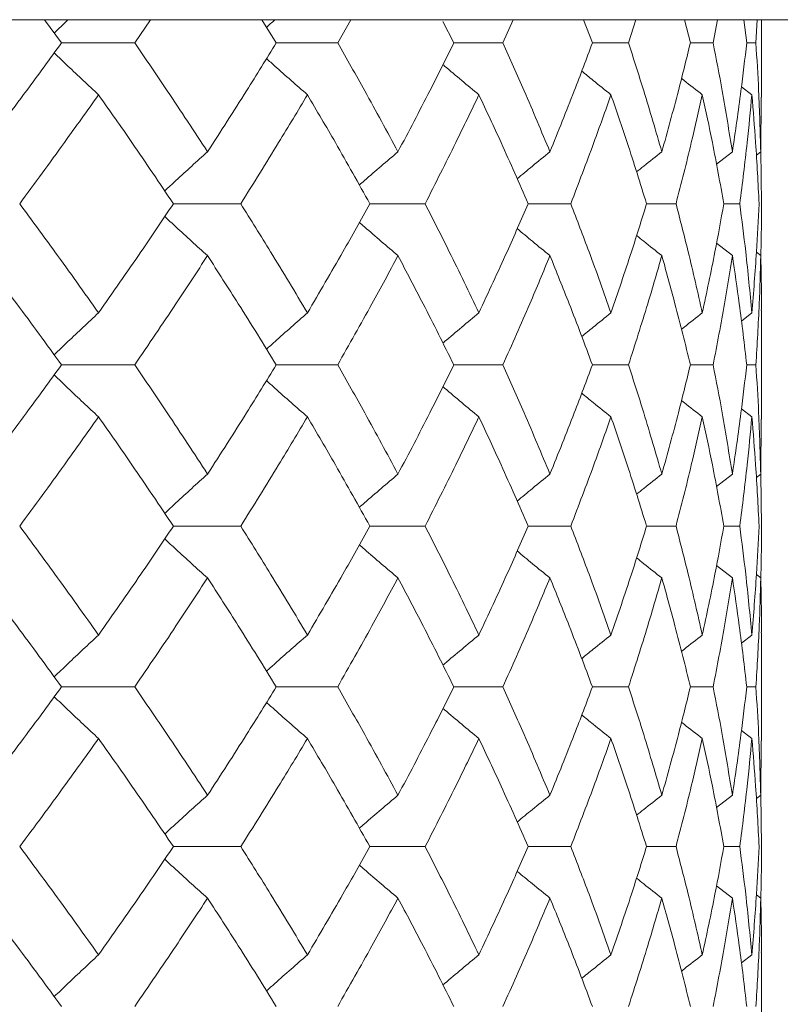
# Model space of a CAD drawing. Header units: inches. Extents: x -4.1 to 22.8, y -8.3 to 17.7.
# Tile 107 of 130: x 13.791 to 14.079, y 1.745 to 2.118. Entities that reach past the tile are written whole.
import ezdxf

# ---------------------------------------------------------------- set-up
doc = ezdxf.new("R2010")
doc.units = ezdxf.units.IN
doc.header["$MEASUREMENT"] = 0

msp = doc.modelspace()

# ---------------------------------------------------------------- linework, layer by layer
at = {"color": 7, "linetype": 'Continuous', "lineweight": 15}
for p, q in [((14.34686, 2.11819), (13.61825, 2.11819)), ((13.80681, 2.10937), (13.80032, 2.11819)), ((13.83455, 2.10937), (13.84054, 2.11819)), ((13.88821, 2.10937), (13.8827, 2.11819)), ((13.9115, 2.10937), (13.91648, 2.11819)), ((13.95554, 2.10937), (13.9514, 2.11756)), ((13.97413, 2.10937), (13.97804, 2.11819)), ((14.00807, 2.10937), (14.0047, 2.11819)), ((14.02176, 2.10937), (14.02455, 2.11819)), ((14.04522, 2.10937), (14.04298, 2.11819)), ((14.05384, 2.10937), (14.05549, 2.11819)), ((14.06657, 2.10937), (14.06549, 2.11819)), ((14.07005, 2.10937), (14.07053, 2.11819)), ((14.07214, 2.08886), (14.07214, 2.11819)), ((13.80681, 2.10937), (13.83455, 2.10937)), ((13.88821, 2.10937), (13.9115, 2.10937)), ((13.95554, 2.10937), (13.97413, 2.10937)), ((14.00807, 2.10937), (14.02176, 2.10937)), ((14.04522, 2.10937), (14.05384, 2.10937)), ((14.06657, 2.10937), (14.07005, 2.10937)), ((14.06852, 2.08973), (14.06459, 2.09277)), ((14.0719, 2.0681), (14.07211, 2.08886)), ((14.07214, 2.04841), (14.07191, 2.06856)), ((14.06113, 2.0681), (14.05508, 2.06339)), ((14.0719, 2.0681), (14.07022, 2.06679)), ((13.92368, 2.04841), (13.94466, 2.04841)), ((13.9837, 2.04841), (13.99986, 2.04841)), ((14.0286, 2.04841), (14.03977, 2.04841)), ((14.05789, 2.04841), (14.06395, 2.04841)), ((14.06113, 2.02871), (14.05512, 2.03339)), ((14.0719, 2.02871), (14.07026, 2.02998)), ((14.06852, 2.00701), (14.06455, 2.00392)), ((14.07214, 1.96669), (14.07214, 2.00788)), ((13.80681, 1.98729), (13.83455, 1.98729)), ((13.88821, 1.98729), (13.9115, 1.98729)), ((13.95554, 1.98729), (13.97413, 1.98729)), ((14.00807, 1.98729), (14.02176, 1.98729)), ((14.04522, 1.98729), (14.05384, 1.98729)), ((14.06657, 1.98729), (14.07005, 1.98729)), ((14.06852, 1.96756), (14.06459, 1.97062)), ((14.0719, 1.94587), (14.07211, 1.96669)), ((14.06113, 1.94587), (14.05508, 1.94115)), ((14.0719, 1.94587), (14.07022, 1.94456)), ((14.07214, 1.92616), (14.07191, 1.94571)), ((13.92368, 1.92616), (13.94466, 1.92616)), ((13.9837, 1.92616), (13.99986, 1.92616)), ((14.0286, 1.92616), (14.03977, 1.92616)), ((14.05789, 1.92616), (14.06395, 1.92616)), ((14.06113, 1.90648), (14.05511, 1.91116)), ((14.0719, 1.90648), (14.07026, 1.90775)), ((14.07214, 1.84474), (14.07214, 1.88571)), ((14.06852, 1.88484), (14.06455, 1.88177)), ((13.80681, 1.86521), (13.83455, 1.86521)), ((13.88821, 1.86521), (13.9115, 1.86521)), ((13.95554, 1.86521), (13.97413, 1.86521)), ((14.00807, 1.86521), (14.02176, 1.86521)), ((14.04522, 1.86521), (14.05384, 1.86521)), ((14.06657, 1.86521), (14.07005, 1.86521)), ((14.06852, 1.84561), (14.06459, 1.84864)), ((14.0719, 1.82409), (14.07211, 1.84474)), ((14.06113, 1.82409), (14.05508, 1.81942)), ((14.0719, 1.82409), (14.07022, 1.8228)), ((14.07214, 1.80459), (14.07191, 1.82457)), ((13.92368, 1.80459), (13.94466, 1.80459)), ((13.9837, 1.80459), (13.99986, 1.80459)), ((14.0286, 1.80459), (14.03977, 1.80459)), ((14.05789, 1.80459), (14.06395, 1.80459)), ((14.06113, 1.78508), (14.05512, 1.78972)), ((14.0719, 1.78508), (14.07026, 1.78634)), ((14.06852, 1.76356), (14.06455, 1.7605)), ((14.07214, 1.72346), (14.07214, 1.76443))]:
    msp.add_line(p, q, dxfattribs=at)
for points, knots in [([(13.80932, 2.11819), (13.80929, 2.11816), (13.80752, 2.11649), (13.80576, 2.11479), (13.80404, 2.11312)], [0, 0, 0, 0, 0.018747, 1, 1, 1, 1]), ([(13.88776, 2.11819), (13.88773, 2.11816), (13.88664, 2.11719), (13.88556, 2.11622), (13.88452, 2.11527)], [0, 0, 0, 0, 0.032561, 1, 1, 1, 1]), ([(13.7762, 2.0681), (13.78201, 2.07581), (13.79239, 2.08958), (13.8024, 2.10332), (13.80681, 2.10937)], [0, 0, 0, 0, 0.560339, 1, 1, 1, 1]), ([(13.86217, 2.0681), (13.85712, 2.07581), (13.8481, 2.08958), (13.83869, 2.10332), (13.83455, 2.10937)], [0, 0, 0, 0, 0.560339, 1, 1, 1, 1]), ([(13.86217, 2.0681), (13.86714, 2.07581), (13.87601, 2.08958), (13.88448, 2.10332), (13.88821, 2.10937)], [0, 0, 0, 0, 0.5603393, 1, 1, 1, 1]), ([(13.93436, 2.0681), (13.9302, 2.07581), (13.92279, 2.08958), (13.91495, 2.10332), (13.9115, 2.10937)], [0, 0, 0, 0, 0.5603393, 1, 1, 1, 1]), ([(13.93436, 2.0681), (13.93843, 2.07581), (13.94569, 2.08958), (13.95253, 2.10332), (13.95554, 2.10937)], [0, 0, 0, 0, 0.560339, 1, 1, 1, 1]), ([(13.99198, 2.0681), (13.98876, 2.07581), (13.98302, 2.08958), (13.97685, 2.10332), (13.97413, 2.10937)], [0, 0, 0, 0, 0.560339, 1, 1, 1, 1]), ([(13.99198, 2.0681), (13.9951, 2.07581), (14.00067, 2.08958), (14.00581, 2.10332), (14.00807, 2.10937)], [0, 0, 0, 0, 0.5603386, 1, 1, 1, 1]), ([(14.03439, 2.0681), (14.03215, 2.07581), (14.02815, 2.08958), (14.02371, 2.10332), (14.02176, 2.10937)], [0, 0, 0, 0, 0.560339, 1, 1, 1, 1]), ([(14.03439, 2.0681), (14.03653, 2.07581), (14.04035, 2.08958), (14.04373, 2.10332), (14.04522, 2.10937)], [0, 0, 0, 0, 0.560339, 1, 1, 1, 1]), ([(14.06113, 2.0681), (14.05989, 2.07581), (14.05768, 2.08958), (14.05502, 2.10332), (14.05384, 2.10937)], [0, 0, 0, 0, 0.560339, 1, 1, 1, 1]), ([(14.06113, 2.0681), (14.06227, 2.07581), (14.0643, 2.08958), (14.06588, 2.10332), (14.06657, 2.10937)], [0, 0, 0, 0, 0.560339, 1, 1, 1, 1]), ([(14.0719, 2.0681), (14.07168, 2.07581), (14.07129, 2.08958), (14.07043, 2.10332), (14.07005, 2.10937)], [0, 0, 0, 0, 0.560339, 1, 1, 1, 1]), ([(13.82085, 2.08973), (13.81891, 2.09154), (13.81502, 2.09515), (13.80942, 2.10043), (13.80578, 2.10394), (13.80405, 2.1056)], [0, 0, 0, 0, 0.34472, 0.689441, 1, 1, 1, 1]), ([(13.90004, 2.08973), (13.89797, 2.09154), (13.89383, 2.09515), (13.88866, 2.09971), (13.88558, 2.1025), (13.88454, 2.10345)], [0, 0, 0, 0, 0.398228, 0.796463, 1, 1, 1, 1]), ([(13.96503, 2.08973), (13.96286, 2.09154), (13.95852, 2.09515), (13.95398, 2.09895), (13.95163, 2.10098), (13.95142, 2.10115)], [0, 0, 0, 0, 0.477008, 0.954015, 1, 1, 1, 1]), ([(14.01511, 2.08973), (14.01286, 2.09154), (14.00915, 2.0945), (14.00547, 2.0975), (14.00403, 2.09868)], [0, 0, 0, 0, 0.607893, 1, 1, 1, 1]), ([(14.04974, 2.08973), (14.04743, 2.09153), (14.04479, 2.09359), (14.04217, 2.09567), (14.04185, 2.09592)], [0, 0, 0, 0, 0.876776, 1, 1, 1, 1]), ([(13.79096, 2.04841), (13.79664, 2.05613), (13.80678, 2.06991), (13.81655, 2.08368), (13.82085, 2.08973)], [0, 0, 0, 0, 0.560273, 1, 1, 1, 1]), ([(13.84921, 2.04841), (13.84402, 2.05613), (13.83476, 2.06991), (13.8251, 2.08368), (13.82085, 2.08973)], [0, 0, 0, 0, 0.560273, 1, 1, 1, 1]), ([(13.87477, 2.04841), (13.87959, 2.05613), (13.88821, 2.06991), (13.89643, 2.08368), (13.90004, 2.08973)], [0, 0, 0, 0, 0.560273, 1, 1, 1, 1]), ([(13.92368, 2.04841), (13.91938, 2.05613), (13.9117, 2.06991), (13.9036, 2.08368), (13.90004, 2.08973)], [0, 0, 0, 0, 0.560274, 1, 1, 1, 1]), ([(13.94466, 2.04841), (13.94857, 2.05613), (13.95557, 2.06991), (13.96214, 2.08368), (13.96503, 2.08973)], [0, 0, 0, 0, 0.560273, 1, 1, 1, 1]), ([(13.9837, 2.04841), (13.98033, 2.05613), (13.97432, 2.06991), (13.96787, 2.08368), (13.96503, 2.08973)], [0, 0, 0, 0, 0.560273, 1, 1, 1, 1]), ([(13.99986, 2.04841), (14.00282, 2.05613), (14.00812, 2.06991), (14.01298, 2.08368), (14.01511, 2.08973)], [0, 0, 0, 0, 0.560273, 1, 1, 1, 1]), ([(14.0286, 2.04841), (14.0262, 2.05613), (14.02192, 2.06991), (14.01719, 2.08368), (14.01511, 2.08973)], [0, 0, 0, 0, 0.560273, 1, 1, 1, 1]), ([(14.03977, 2.04841), (14.04175, 2.05613), (14.04529, 2.06991), (14.04838, 2.08368), (14.04974, 2.08973)], [0, 0, 0, 0, 0.5602733, 1, 1, 1, 1]), ([(14.05789, 2.04841), (14.05649, 2.05613), (14.05399, 2.06991), (14.05104, 2.08368), (14.04974, 2.08973)], [0, 0, 0, 0, 0.5602732, 1, 1, 1, 1]), ([(14.06395, 2.04841), (14.06493, 2.05613), (14.06667, 2.06991), (14.06796, 2.08368), (14.06852, 2.08973)], [0, 0, 0, 0, 0.5602732, 1, 1, 1, 1]), ([(14.07125, 2.04841), (14.07087, 2.05613), (14.07018, 2.06991), (14.06903, 2.08368), (14.06852, 2.08973)], [0, 0, 0, 0, 0.560273, 1, 1, 1, 1]), ([(13.86217, 2.0681), (13.86016, 2.06629), (13.85615, 2.06268), (13.85073, 2.05773), (13.84734, 2.05457), (13.84594, 2.05325)], [0, 0, 0, 0, 0.368668, 0.737338, 1, 1, 1, 1]), ([(13.93436, 2.0681), (13.93224, 2.06629), (13.92799, 2.06268), (13.92311, 2.05847), (13.92036, 2.05604), (13.91971, 2.05547)], [0, 0, 0, 0, 0.432564, 0.865127, 1, 1, 1, 1]), ([(13.99198, 2.0681), (13.98976, 2.06629), (13.98559, 2.0629), (13.98146, 2.05946), (13.97952, 2.05785)], [0, 0, 0, 0, 0.531735, 1, 1, 1, 1]), ([(14.03439, 2.0681), (14.0321, 2.06629), (14.02889, 2.06376), (14.0257, 2.06119), (14.02478, 2.06045)], [0, 0, 0, 0, 0.7114, 1, 1, 1, 1]), ([(13.82085, 2.00701), (13.81537, 2.01474), (13.80559, 2.02855), (13.79543, 2.04234), (13.79096, 2.04841)], [0, 0, 0, 0, 0.5601361, 1, 1, 1, 1]), ([(13.82085, 2.00701), (13.82625, 2.01474), (13.83589, 2.02855), (13.84514, 2.04234), (13.84921, 2.04841)], [0, 0, 0, 0, 0.560136, 1, 1, 1, 1]), ([(13.84921, 2.04841), (13.84926, 2.04841), (13.85218, 2.04841), (13.8607, 2.04841), (13.86917, 2.04841), (13.87477, 2.04841)], [0, 0, 0, 0, 0.005585, 0.34259, 1, 1, 1, 1]), ([(13.90004, 2.00701), (13.89543, 2.01474), (13.8872, 2.02855), (13.87857, 2.04234), (13.87477, 2.04841)], [0, 0, 0, 0, 0.560136, 1, 1, 1, 1]), ([(13.90004, 2.00701), (13.90457, 2.01474), (13.91264, 2.02855), (13.92031, 2.04234), (13.92368, 2.04841)], [0, 0, 0, 0, 0.560136, 1, 1, 1, 1]), ([(13.96503, 2.00701), (13.96134, 2.01474), (13.95476, 2.02855), (13.94774, 2.04234), (13.94466, 2.04841)], [0, 0, 0, 0, 0.560136, 1, 1, 1, 1]), ([(13.96503, 2.00701), (13.96863, 2.01474), (13.97506, 2.02855), (13.98106, 2.04234), (13.9837, 2.04841)], [0, 0, 0, 0, 0.560136, 1, 1, 1, 1]), ([(14.01511, 2.00701), (14.01238, 2.01474), (14.00751, 2.02855), (14.0022, 2.04234), (13.99986, 2.04841)], [0, 0, 0, 0, 0.5601356, 1, 1, 1, 1]), ([(14.01511, 2.00701), (14.01775, 2.01474), (14.02246, 2.02855), (14.02672, 2.04234), (14.0286, 2.04841)], [0, 0, 0, 0, 0.560136, 1, 1, 1, 1]), ([(14.04974, 2.00701), (14.048, 2.01474), (14.04489, 2.02855), (14.04133, 2.04234), (14.03977, 2.04841)], [0, 0, 0, 0, 0.560136, 1, 1, 1, 1]), ([(14.04974, 2.00701), (14.05138, 2.01474), (14.05432, 2.02855), (14.0568, 2.04234), (14.05789, 2.04841)], [0, 0, 0, 0, 0.560136, 1, 1, 1, 1]), ([(14.06852, 2.00701), (14.06779, 2.01474), (14.06649, 2.02855), (14.06472, 2.04234), (14.06395, 2.04841)], [0, 0, 0, 0, 0.560136, 1, 1, 1, 1]), ([(14.06852, 2.00701), (14.06915, 2.01474), (14.07029, 2.02855), (14.07096, 2.04234), (14.07125, 2.04841)], [0, 0, 0, 0, 0.5601359, 1, 1, 1, 1]), ([(14.07191, 2.02803), (14.07193, 2.02875), (14.07215, 2.03555), (14.07214, 2.04234), (14.07214, 2.04841)], [0, 0, 0, 0, 0.10658, 1, 1, 1, 1]), ([(13.86217, 2.02871), (13.86016, 2.03051), (13.85615, 2.03413), (13.85074, 2.03908), (13.84735, 2.04224), (13.84594, 2.04356)], [0, 0, 0, 0, 0.368703, 0.737406, 1, 1, 1, 1]), ([(13.93436, 2.02871), (13.93224, 2.03051), (13.928, 2.03413), (13.92312, 2.03834), (13.92037, 2.04076), (13.91972, 2.04134)], [0, 0, 0, 0, 0.432756, 0.865515, 1, 1, 1, 1]), ([(13.99198, 2.02871), (13.98976, 2.03051), (13.9856, 2.03391), (13.98147, 2.03734), (13.97954, 2.03895)], [0, 0, 0, 0, 0.5322911, 1, 1, 1, 1]), ([(14.03439, 2.02871), (14.0321, 2.03051), (14.0289, 2.03304), (14.02572, 2.03561), (14.02481, 2.03634)], [0, 0, 0, 0, 0.712972, 1, 1, 1, 1]), ([(13.80681, 1.98729), (13.80119, 1.99502), (13.79117, 2.00883), (13.78077, 2.02263), (13.7762, 2.02871)], [0, 0, 0, 0, 0.560071, 1, 1, 1, 1]), ([(13.83455, 1.98729), (13.83981, 1.99502), (13.8492, 2.00883), (13.85821, 2.02263), (13.86217, 2.02871)], [0, 0, 0, 0, 0.56007, 1, 1, 1, 1]), ([(13.88821, 1.98729), (13.88346, 1.99502), (13.87497, 2.00883), (13.86608, 2.02263), (13.86217, 2.02871)], [0, 0, 0, 0, 0.56007, 1, 1, 1, 1]), ([(13.9115, 1.98729), (13.91588, 1.99502), (13.9237, 2.00883), (13.9311, 2.02263), (13.93436, 2.02871)], [0, 0, 0, 0, 0.56007, 1, 1, 1, 1]), ([(13.95554, 1.98729), (13.9517, 1.99502), (13.94484, 2.00883), (13.93756, 2.02263), (13.93436, 2.02871)], [0, 0, 0, 0, 0.560071, 1, 1, 1, 1]), ([(13.97413, 1.98729), (13.97758, 1.99502), (13.98374, 2.00883), (13.98946, 2.02263), (13.99198, 2.02871)], [0, 0, 0, 0, 0.5600706, 1, 1, 1, 1]), ([(14.00807, 1.98729), (14.00518, 1.99502), (14.00003, 2.00883), (13.99444, 2.02263), (13.99198, 2.02871)], [0, 0, 0, 0, 0.560071, 1, 1, 1, 1]), ([(14.02176, 1.98729), (14.02423, 1.99502), (14.02866, 2.00883), (14.03264, 2.02263), (14.03439, 2.02871)], [0, 0, 0, 0, 0.560071, 1, 1, 1, 1]), ([(14.04522, 1.98729), (14.04332, 1.99502), (14.03992, 2.00883), (14.03608, 2.02263), (14.03439, 2.02871)], [0, 0, 0, 0, 0.56007, 1, 1, 1, 1]), ([(14.05384, 1.98729), (14.05533, 1.99502), (14.05797, 2.00883), (14.06016, 2.02263), (14.06113, 2.02871)], [0, 0, 0, 0, 0.5600707, 1, 1, 1, 1]), ([(14.06657, 1.98729), (14.06568, 1.99502), (14.06408, 2.00883), (14.06203, 2.02263), (14.06113, 2.02871)], [0, 0, 0, 0, 0.560071, 1, 1, 1, 1]), ([(14.07005, 1.98729), (14.07052, 1.99502), (14.07136, 2.00883), (14.07174, 2.02263), (14.0719, 2.02871)], [0, 0, 0, 0, 0.5600707, 1, 1, 1, 1]), ([(14.07211, 2.00788), (14.07212, 2.00875), (14.07219, 2.01569), (14.07204, 2.02263), (14.0719, 2.02871)], [0, 0, 0, 0, 0.12491, 1, 1, 1, 1]), ([(13.82085, 2.00701), (13.81891, 2.0052), (13.81503, 2.00158), (13.80942, 1.99628), (13.80578, 1.99275), (13.80404, 1.99107)], [0, 0, 0, 0, 0.344017, 0.688036, 1, 1, 1, 1]), ([(13.90004, 2.00701), (13.89797, 2.0052), (13.89384, 2.00158), (13.88867, 1.99699), (13.88558, 1.99418), (13.88453, 1.99323)], [0, 0, 0, 0, 0.3973127, 0.7946215, 1, 1, 1, 1]), ([(13.96503, 2.00701), (13.96286, 2.0052), (13.95852, 2.00158), (13.95398, 1.99775), (13.95162, 1.99572), (13.9514, 1.99553)], [0, 0, 0, 0, 0.475696, 0.951395, 1, 1, 1, 1]), ([(14.01511, 2.00701), (14.01286, 2.0052), (14.00915, 2.00222), (14.00546, 1.9992), (14.00401, 1.99801)], [0, 0, 0, 0, 0.605739, 1, 1, 1, 1]), ([(14.04974, 2.00701), (14.04743, 2.0052), (14.04478, 2.00314), (14.04216, 2.00104), (14.04182, 2.00077)], [0, 0, 0, 0, 0.872108, 1, 1, 1, 1]), ([(13.7762, 1.94587), (13.78201, 1.9536), (13.79239, 1.9674), (13.8024, 1.98121), (13.80681, 1.98729)], [0, 0, 0, 0, 0.559932, 1, 1, 1, 1]), ([(13.86217, 1.94587), (13.85712, 1.9536), (13.8481, 1.9674), (13.83869, 1.98121), (13.83455, 1.98729)], [0, 0, 0, 0, 0.559933, 1, 1, 1, 1]), ([(13.86217, 1.94587), (13.86714, 1.9536), (13.87601, 1.9674), (13.88448, 1.98121), (13.88821, 1.98729)], [0, 0, 0, 0, 0.559933, 1, 1, 1, 1]), ([(13.93436, 1.94587), (13.93021, 1.9536), (13.92278, 1.9674), (13.91495, 1.98121), (13.9115, 1.98729)], [0, 0, 0, 0, 0.559933, 1, 1, 1, 1]), ([(13.93436, 1.94587), (13.93843, 1.9536), (13.94569, 1.9674), (13.95253, 1.98121), (13.95554, 1.98729)], [0, 0, 0, 0, 0.559933, 1, 1, 1, 1]), ([(13.99198, 1.94587), (13.98876, 1.9536), (13.98302, 1.9674), (13.97685, 1.98121), (13.97413, 1.98729)], [0, 0, 0, 0, 0.559933, 1, 1, 1, 1]), ([(13.99198, 1.94587), (13.9951, 1.9536), (14.00067, 1.9674), (14.00581, 1.98121), (14.00807, 1.98729)], [0, 0, 0, 0, 0.559933, 1, 1, 1, 1]), ([(14.03439, 1.94587), (14.03215, 1.9536), (14.02815, 1.9674), (14.02371, 1.98121), (14.02176, 1.98729)], [0, 0, 0, 0, 0.559933, 1, 1, 1, 1]), ([(14.03439, 1.94587), (14.03653, 1.9536), (14.04036, 1.9674), (14.04373, 1.98121), (14.04522, 1.98729)], [0, 0, 0, 0, 0.559933, 1, 1, 1, 1]), ([(14.06113, 1.94587), (14.05989, 1.9536), (14.05768, 1.9674), (14.05502, 1.98121), (14.05384, 1.98729)], [0, 0, 0, 0, 0.559933, 1, 1, 1, 1]), ([(14.06113, 1.94587), (14.06227, 1.9536), (14.0643, 1.9674), (14.06588, 1.98121), (14.06657, 1.98729)], [0, 0, 0, 0, 0.559933, 1, 1, 1, 1]), ([(14.0719, 1.94587), (14.07168, 1.9536), (14.07129, 1.9674), (14.07043, 1.98121), (14.07005, 1.98729)], [0, 0, 0, 0, 0.559933, 1, 1, 1, 1]), ([(13.82085, 1.96756), (13.81891, 1.96937), (13.81503, 1.97299), (13.80942, 1.97829), (13.80578, 1.98182), (13.80405, 1.9835)], [0, 0, 0, 0, 0.344117, 0.688235, 1, 1, 1, 1]), ([(13.90004, 1.96756), (13.89797, 1.96937), (13.89384, 1.97299), (13.88867, 1.97758), (13.88558, 1.98038), (13.88453, 1.98134)], [0, 0, 0, 0, 0.397542, 0.795077, 1, 1, 1, 1]), ([(13.96503, 1.96756), (13.96286, 1.96937), (13.95852, 1.97299), (13.95399, 1.97681), (13.95163, 1.97885), (13.95142, 1.97903)], [0, 0, 0, 0, 0.476197, 0.9523944, 1, 1, 1, 1]), ([(14.01511, 1.96756), (14.01286, 1.96937), (14.00915, 1.97235), (14.00547, 1.97536), (14.00403, 1.97655)], [0, 0, 0, 0, 0.606889, 1, 1, 1, 1]), ([(14.04974, 1.96756), (14.04743, 1.96937), (14.04479, 1.97143), (14.04218, 1.97352), (14.04185, 1.97378)], [0, 0, 0, 0, 0.875384, 1, 1, 1, 1]), ([(13.79096, 1.92616), (13.79664, 1.93389), (13.80679, 1.94768), (13.81655, 1.96149), (13.82085, 1.96756)], [0, 0, 0, 0, 0.559867, 1, 1, 1, 1]), ([(13.84921, 1.92616), (13.84402, 1.93389), (13.83475, 1.94768), (13.8251, 1.96149), (13.82085, 1.96756)], [0, 0, 0, 0, 0.5598676, 1, 1, 1, 1]), ([(13.87477, 1.92616), (13.87959, 1.93389), (13.88821, 1.94768), (13.89643, 1.96149), (13.90004, 1.96756)], [0, 0, 0, 0, 0.559868, 1, 1, 1, 1]), ([(13.92368, 1.92616), (13.91938, 1.93389), (13.9117, 1.94768), (13.9036, 1.96149), (13.90004, 1.96756)], [0, 0, 0, 0, 0.559868, 1, 1, 1, 1]), ([(13.94466, 1.92616), (13.94857, 1.93389), (13.95557, 1.94768), (13.96214, 1.96149), (13.96503, 1.96756)], [0, 0, 0, 0, 0.5598677, 1, 1, 1, 1]), ([(13.9837, 1.92616), (13.98033, 1.93389), (13.97431, 1.94768), (13.96787, 1.96149), (13.96503, 1.96756)], [0, 0, 0, 0, 0.559868, 1, 1, 1, 1]), ([(13.99986, 1.92616), (14.00282, 1.93389), (14.00812, 1.94768), (14.01298, 1.96149), (14.01511, 1.96756)], [0, 0, 0, 0, 0.559868, 1, 1, 1, 1]), ([(14.0286, 1.92616), (14.0262, 1.93389), (14.02192, 1.94768), (14.01719, 1.96149), (14.01511, 1.96756)], [0, 0, 0, 0, 0.5598675, 1, 1, 1, 1]), ([(14.03977, 1.92616), (14.04175, 1.93389), (14.04529, 1.94768), (14.04838, 1.96149), (14.04974, 1.96756)], [0, 0, 0, 0, 0.559868, 1, 1, 1, 1]), ([(14.05789, 1.92616), (14.05649, 1.93389), (14.05399, 1.94768), (14.05104, 1.96149), (14.04974, 1.96756)], [0, 0, 0, 0, 0.559867, 1, 1, 1, 1]), ([(14.06395, 1.92616), (14.06493, 1.93389), (14.06667, 1.94768), (14.06796, 1.96149), (14.06852, 1.96756)], [0, 0, 0, 0, 0.5598676, 1, 1, 1, 1]), ([(14.07125, 1.92616), (14.07087, 1.93389), (14.07018, 1.94768), (14.06903, 1.96149), (14.06852, 1.96756)], [0, 0, 0, 0, 0.559868, 1, 1, 1, 1]), ([(13.86217, 1.94587), (13.86016, 1.94406), (13.85615, 1.94044), (13.85074, 1.9355), (13.84735, 1.93232), (13.84594, 1.931)], [0, 0, 0, 0, 0.368555, 0.737106, 1, 1, 1, 1]), ([(13.93436, 1.94587), (13.93224, 1.94406), (13.928, 1.94044), (13.92311, 1.93623), (13.92037, 1.9338), (13.91971, 1.93323)], [0, 0, 0, 0, 0.432426, 0.864852, 1, 1, 1, 1]), ([(13.99198, 1.94587), (13.98976, 1.94406), (13.98559, 1.94066), (13.98146, 1.93722), (13.97953, 1.93561)], [0, 0, 0, 0, 0.531559, 1, 1, 1, 1]), ([(14.03439, 1.94587), (14.0321, 1.94406), (14.02889, 1.94152), (14.02571, 1.93895), (14.02479, 1.93821)], [0, 0, 0, 0, 0.711138, 1, 1, 1, 1]), ([(13.82085, 1.88484), (13.81537, 1.89255), (13.80559, 1.90631), (13.79543, 1.9201), (13.79096, 1.92616)], [0, 0, 0, 0, 0.55973, 1, 1, 1, 1]), ([(13.82085, 1.88484), (13.82625, 1.89255), (13.83589, 1.90631), (13.84514, 1.9201), (13.84921, 1.92616)], [0, 0, 0, 0, 0.559729, 1, 1, 1, 1]), ([(13.84921, 1.92616), (13.84926, 1.92616), (13.85218, 1.92616), (13.8607, 1.92616), (13.86917, 1.92616), (13.87477, 1.92616)], [0, 0, 0, 0, 0.005585, 0.34259, 1, 1, 1, 1]), ([(13.90004, 1.88484), (13.89543, 1.89255), (13.8872, 1.90631), (13.87857, 1.9201), (13.87477, 1.92616)], [0, 0, 0, 0, 0.55973, 1, 1, 1, 1]), ([(13.90004, 1.88484), (13.90456, 1.89255), (13.91265, 1.90631), (13.92031, 1.9201), (13.92368, 1.92616)], [0, 0, 0, 0, 0.55973, 1, 1, 1, 1]), ([(13.96503, 1.88484), (13.96134, 1.89255), (13.95475, 1.90631), (13.94774, 1.9201), (13.94466, 1.92616)], [0, 0, 0, 0, 0.55973, 1, 1, 1, 1]), ([(13.96503, 1.88484), (13.96863, 1.89255), (13.97506, 1.90631), (13.98106, 1.9201), (13.9837, 1.92616)], [0, 0, 0, 0, 0.55973, 1, 1, 1, 1]), ([(14.01511, 1.88484), (14.01239, 1.89255), (14.00751, 1.90631), (14.0022, 1.9201), (13.99986, 1.92616)], [0, 0, 0, 0, 0.55973, 1, 1, 1, 1]), ([(14.01511, 1.88484), (14.01775, 1.89255), (14.02246, 1.90631), (14.02672, 1.9201), (14.0286, 1.92616)], [0, 0, 0, 0, 0.55973, 1, 1, 1, 1]), ([(14.04974, 1.88484), (14.048, 1.89255), (14.04489, 1.90631), (14.04133, 1.9201), (14.03977, 1.92616)], [0, 0, 0, 0, 0.55973, 1, 1, 1, 1]), ([(14.04974, 1.88484), (14.05138, 1.89255), (14.05432, 1.90631), (14.0568, 1.9201), (14.05789, 1.92616)], [0, 0, 0, 0, 0.55973, 1, 1, 1, 1]), ([(14.06852, 1.88484), (14.06779, 1.89255), (14.06649, 1.90631), (14.06472, 1.9201), (14.06395, 1.92616)], [0, 0, 0, 0, 0.55973, 1, 1, 1, 1]), ([(14.06852, 1.88484), (14.06915, 1.89255), (14.07029, 1.90631), (14.07096, 1.9201), (14.07125, 1.92616)], [0, 0, 0, 0, 0.55973, 1, 1, 1, 1]), ([(14.07191, 1.9058), (14.07193, 1.90652), (14.07215, 1.9133), (14.07214, 1.92009), (14.07214, 1.92616)], [0, 0, 0, 0, 0.106178, 1, 1, 1, 1]), ([(13.86217, 1.90648), (13.86016, 1.90828), (13.85615, 1.91189), (13.85073, 1.91684), (13.84735, 1.92), (13.84594, 1.92132)], [0, 0, 0, 0, 0.368828, 0.737659, 1, 1, 1, 1]), ([(13.93436, 1.90648), (13.93224, 1.90828), (13.92799, 1.9119), (13.92311, 1.9161), (13.92037, 1.91852), (13.91972, 1.9191)], [0, 0, 0, 0, 0.432914, 0.865825, 1, 1, 1, 1]), ([(13.99198, 1.90648), (13.98976, 1.90828), (13.9856, 1.91167), (13.98147, 1.9151), (13.97954, 1.91671)], [0, 0, 0, 0, 0.532496, 1, 1, 1, 1]), ([(14.03439, 1.90648), (14.0321, 1.90828), (14.0289, 1.91081), (14.02572, 1.91337), (14.02481, 1.9141)], [0, 0, 0, 0, 0.713285, 1, 1, 1, 1]), ([(13.80681, 1.86521), (13.80119, 1.8729), (13.79117, 1.88665), (13.78077, 1.90041), (13.7762, 1.90648)], [0, 0, 0, 0, 0.559664, 1, 1, 1, 1]), ([(13.83455, 1.86521), (13.83981, 1.8729), (13.84921, 1.88665), (13.85821, 1.90041), (13.86217, 1.90648)], [0, 0, 0, 0, 0.559664, 1, 1, 1, 1]), ([(13.88821, 1.86521), (13.88346, 1.8729), (13.87497, 1.88665), (13.86608, 1.90041), (13.86217, 1.90648)], [0, 0, 0, 0, 0.559665, 1, 1, 1, 1]), ([(13.9115, 1.86521), (13.91588, 1.8729), (13.9237, 1.88665), (13.9311, 1.90041), (13.93436, 1.90648)], [0, 0, 0, 0, 0.559664, 1, 1, 1, 1]), ([(13.95554, 1.86521), (13.9517, 1.8729), (13.94484, 1.88665), (13.93756, 1.90041), (13.93436, 1.90648)], [0, 0, 0, 0, 0.559664, 1, 1, 1, 1]), ([(13.97413, 1.86521), (13.97758, 1.8729), (13.98374, 1.88665), (13.98946, 1.90041), (13.99198, 1.90648)], [0, 0, 0, 0, 0.559665, 1, 1, 1, 1]), ([(14.00807, 1.86521), (14.00518, 1.8729), (14.00003, 1.88665), (13.99444, 1.90041), (13.99198, 1.90648)], [0, 0, 0, 0, 0.559664, 1, 1, 1, 1]), ([(14.02176, 1.86521), (14.02423, 1.8729), (14.02866, 1.88665), (14.03264, 1.90041), (14.03439, 1.90648)], [0, 0, 0, 0, 0.5596644, 1, 1, 1, 1]), ([(14.04522, 1.86521), (14.04332, 1.8729), (14.03992, 1.88665), (14.03608, 1.90041), (14.03439, 1.90648)], [0, 0, 0, 0, 0.559664, 1, 1, 1, 1]), ([(14.05384, 1.86521), (14.05533, 1.8729), (14.05797, 1.88665), (14.06016, 1.90041), (14.06113, 1.90648)], [0, 0, 0, 0, 0.5596642, 1, 1, 1, 1]), ([(14.06657, 1.86521), (14.06568, 1.8729), (14.06408, 1.88665), (14.06203, 1.90041), (14.06113, 1.90648)], [0, 0, 0, 0, 0.559664, 1, 1, 1, 1]), ([(14.07005, 1.86521), (14.07052, 1.8729), (14.07136, 1.88665), (14.07174, 1.90041), (14.0719, 1.90648)], [0, 0, 0, 0, 0.559664, 1, 1, 1, 1]), ([(14.07211, 1.88571), (14.07212, 1.88657), (14.07219, 1.89349), (14.07204, 1.90041), (14.0719, 1.90648)], [0, 0, 0, 0, 0.124374, 1, 1, 1, 1]), ([(13.82085, 1.88484), (13.81891, 1.88304), (13.81502, 1.87943), (13.80941, 1.87414), (13.80577, 1.87063), (13.80405, 1.86897)], [0, 0, 0, 0, 0.344628, 0.689258, 1, 1, 1, 1]), ([(13.90004, 1.88484), (13.89797, 1.88304), (13.89383, 1.87943), (13.88866, 1.87486), (13.88557, 1.87207), (13.88453, 1.87112)], [0, 0, 0, 0, 0.398012, 0.796032, 1, 1, 1, 1]), ([(13.96503, 1.88484), (13.96286, 1.88303), (13.95852, 1.87942), (13.95397, 1.87561), (13.95162, 1.87359), (13.95141, 1.87341)], [0, 0, 0, 0, 0.476531, 0.953065, 1, 1, 1, 1]), ([(14.01511, 1.88484), (14.01286, 1.88304), (14.00914, 1.88007), (14.00546, 1.87706), (14.00401, 1.87588)], [0, 0, 0, 0, 0.6067805, 1, 1, 1, 1]), ([(14.04974, 1.88484), (14.04743, 1.88304), (14.04478, 1.88098), (14.04215, 1.87889), (14.04182, 1.87863)], [0, 0, 0, 0, 0.873561, 1, 1, 1, 1]), ([(13.7762, 1.82409), (13.78201, 1.83175), (13.7924, 1.84545), (13.8024, 1.85916), (13.80681, 1.86521)], [0, 0, 0, 0, 0.559527, 1, 1, 1, 1]), ([(13.86217, 1.82409), (13.85712, 1.83175), (13.8481, 1.84545), (13.83869, 1.85916), (13.83455, 1.86521)], [0, 0, 0, 0, 0.559528, 1, 1, 1, 1]), ([(13.86217, 1.82409), (13.86714, 1.83175), (13.87601, 1.84545), (13.88448, 1.85916), (13.88821, 1.86521)], [0, 0, 0, 0, 0.559528, 1, 1, 1, 1]), ([(13.93436, 1.82409), (13.93021, 1.83175), (13.92278, 1.84545), (13.91495, 1.85916), (13.9115, 1.86521)], [0, 0, 0, 0, 0.559528, 1, 1, 1, 1]), ([(13.93436, 1.82409), (13.93843, 1.83175), (13.94569, 1.84545), (13.95253, 1.85916), (13.95554, 1.86521)], [0, 0, 0, 0, 0.559527, 1, 1, 1, 1]), ([(13.99198, 1.82409), (13.98876, 1.83175), (13.98302, 1.84545), (13.97685, 1.85916), (13.97413, 1.86521)], [0, 0, 0, 0, 0.5595271, 1, 1, 1, 1]), ([(13.99198, 1.82409), (13.9951, 1.83175), (14.00068, 1.84545), (14.00581, 1.85916), (14.00807, 1.86521)], [0, 0, 0, 0, 0.559527, 1, 1, 1, 1]), ([(14.03439, 1.82409), (14.03215, 1.83175), (14.02815, 1.84545), (14.02371, 1.85916), (14.02176, 1.86521)], [0, 0, 0, 0, 0.559528, 1, 1, 1, 1]), ([(14.03439, 1.82409), (14.03653, 1.83175), (14.04036, 1.84545), (14.04373, 1.85916), (14.04522, 1.86521)], [0, 0, 0, 0, 0.5595276, 1, 1, 1, 1]), ([(14.06113, 1.82409), (14.05989, 1.83175), (14.05768, 1.84545), (14.05502, 1.85916), (14.05384, 1.86521)], [0, 0, 0, 0, 0.559528, 1, 1, 1, 1]), ([(14.06113, 1.82409), (14.06227, 1.83175), (14.0643, 1.84545), (14.06588, 1.85916), (14.06657, 1.86521)], [0, 0, 0, 0, 0.5595273, 1, 1, 1, 1]), ([(14.0719, 1.82409), (14.07168, 1.83175), (14.07129, 1.84545), (14.07043, 1.85916), (14.07005, 1.86521)], [0, 0, 0, 0, 0.559527, 1, 1, 1, 1]), ([(13.82085, 1.84561), (13.81891, 1.84741), (13.81502, 1.85101), (13.80941, 1.85628), (13.80577, 1.85979), (13.80405, 1.86145)], [0, 0, 0, 0, 0.3449537, 0.6899087, 1, 1, 1, 1]), ([(13.90004, 1.84561), (13.89797, 1.84741), (13.89383, 1.85101), (13.88865, 1.85557), (13.88557, 1.85835), (13.88453, 1.85929)], [0, 0, 0, 0, 0.398512, 0.79702, 1, 1, 1, 1]), ([(13.96503, 1.84561), (13.96286, 1.84741), (13.95851, 1.85101), (13.95397, 1.85481), (13.95162, 1.85683), (13.95142, 1.857)], [0, 0, 0, 0, 0.477363, 0.954733, 1, 1, 1, 1]), ([(14.01511, 1.84561), (14.01286, 1.84741), (14.00915, 1.85036), (14.00547, 1.85336), (14.00403, 1.85453)], [0, 0, 0, 0, 0.608395, 1, 1, 1, 1]), ([(14.04974, 1.84561), (14.04742, 1.84741), (14.04478, 1.84945), (14.04217, 1.85153), (14.04185, 1.85178)], [0, 0, 0, 0, 0.877597, 1, 1, 1, 1]), ([(13.79096, 1.80459), (13.79664, 1.81223), (13.80679, 1.82589), (13.81655, 1.83958), (13.82085, 1.84561)], [0, 0, 0, 0, 0.5594616, 1, 1, 1, 1]), ([(13.84921, 1.80459), (13.84403, 1.81223), (13.83475, 1.82589), (13.8251, 1.83958), (13.82085, 1.84561)], [0, 0, 0, 0, 0.559462, 1, 1, 1, 1]), ([(13.87477, 1.80459), (13.87959, 1.81223), (13.88822, 1.82589), (13.89642, 1.83958), (13.90004, 1.84561)], [0, 0, 0, 0, 0.559461, 1, 1, 1, 1]), ([(13.92368, 1.80459), (13.91938, 1.81223), (13.91169, 1.82589), (13.9036, 1.83958), (13.90004, 1.84561)], [0, 0, 0, 0, 0.5594611, 1, 1, 1, 1]), ([(13.94466, 1.80459), (13.94857, 1.81223), (13.95557, 1.82589), (13.96214, 1.83958), (13.96503, 1.84561)], [0, 0, 0, 0, 0.559461, 1, 1, 1, 1]), ([(13.9837, 1.80459), (13.98033, 1.81223), (13.97431, 1.82589), (13.96787, 1.83958), (13.96503, 1.84561)], [0, 0, 0, 0, 0.559461, 1, 1, 1, 1]), ([(13.99986, 1.80459), (14.00282, 1.81223), (14.00812, 1.82589), (14.01298, 1.83958), (14.01511, 1.84561)], [0, 0, 0, 0, 0.559461, 1, 1, 1, 1]), ([(14.0286, 1.80459), (14.0262, 1.81223), (14.02192, 1.82589), (14.01719, 1.83958), (14.01511, 1.84561)], [0, 0, 0, 0, 0.559461, 1, 1, 1, 1]), ([(14.03977, 1.80459), (14.04175, 1.81223), (14.04529, 1.82589), (14.04838, 1.83958), (14.04974, 1.84561)], [0, 0, 0, 0, 0.559461, 1, 1, 1, 1]), ([(14.05789, 1.80459), (14.05649, 1.81223), (14.05399, 1.82589), (14.05104, 1.83958), (14.04974, 1.84561)], [0, 0, 0, 0, 0.559461, 1, 1, 1, 1]), ([(14.06395, 1.80459), (14.06493, 1.81223), (14.06667, 1.82589), (14.06796, 1.83958), (14.06852, 1.84561)], [0, 0, 0, 0, 0.559461, 1, 1, 1, 1]), ([(14.07125, 1.80459), (14.07087, 1.81223), (14.07018, 1.82589), (14.06903, 1.83958), (14.06852, 1.84561)], [0, 0, 0, 0, 0.559461, 1, 1, 1, 1]), ([(13.86217, 1.82409), (13.86016, 1.8223), (13.85613, 1.8187), (13.85072, 1.8138), (13.84733, 1.81067), (13.84594, 1.80938)], [0, 0, 0, 0, 0.3699752, 0.7399535, 1, 1, 1, 1]), ([(13.93436, 1.82409), (13.93223, 1.82229), (13.92797, 1.8187), (13.92309, 1.81453), (13.92035, 1.81213), (13.91971, 1.81158)], [0, 0, 0, 0, 0.43409, 0.868174, 1, 1, 1, 1]), ([(13.99198, 1.82409), (13.98975, 1.8223), (13.98559, 1.81893), (13.98146, 1.81552), (13.97953, 1.81393)], [0, 0, 0, 0, 0.533579, 1, 1, 1, 1]), ([(14.03439, 1.82409), (14.03209, 1.8223), (14.02888, 1.81978), (14.0257, 1.81724), (14.02479, 1.81651)], [0, 0, 0, 0, 0.713817, 1, 1, 1, 1]), ([(13.82085, 1.76356), (13.81537, 1.77124), (13.80559, 1.78493), (13.79543, 1.79858), (13.79096, 1.80459)], [0, 0, 0, 0, 0.560541, 1, 1, 1, 1]), ([(13.82085, 1.76356), (13.82625, 1.77124), (13.83589, 1.78493), (13.84515, 1.79858), (13.84921, 1.80459)], [0, 0, 0, 0, 0.5605418, 1, 1, 1, 1]), ([(13.84921, 1.80459), (13.84926, 1.80459), (13.85218, 1.80459), (13.8607, 1.80459), (13.86917, 1.80459), (13.87477, 1.80459)], [0, 0, 0, 0, 0.005585, 0.34259, 1, 1, 1, 1]), ([(13.90004, 1.76356), (13.89543, 1.77124), (13.88721, 1.78493), (13.87856, 1.79858), (13.87477, 1.80459)], [0, 0, 0, 0, 0.560542, 1, 1, 1, 1]), ([(13.90004, 1.76356), (13.90457, 1.77124), (13.91264, 1.78493), (13.92031, 1.79858), (13.92368, 1.80459)], [0, 0, 0, 0, 0.5605417, 1, 1, 1, 1]), ([(13.96503, 1.76356), (13.96134, 1.77124), (13.95476, 1.78493), (13.94774, 1.79858), (13.94466, 1.80459)], [0, 0, 0, 0, 0.5605412, 1, 1, 1, 1]), ([(13.96503, 1.76356), (13.96863, 1.77124), (13.97506, 1.78493), (13.98106, 1.79858), (13.9837, 1.80459)], [0, 0, 0, 0, 0.5605412, 1, 1, 1, 1]), ([(14.01511, 1.76356), (14.01238, 1.77124), (14.00751, 1.78493), (14.0022, 1.79858), (13.99986, 1.80459)], [0, 0, 0, 0, 0.560541, 1, 1, 1, 1]), ([(14.01511, 1.76356), (14.01775, 1.77124), (14.02246, 1.78493), (14.02672, 1.79858), (14.0286, 1.80459)], [0, 0, 0, 0, 0.560541, 1, 1, 1, 1]), ([(14.04974, 1.76356), (14.048, 1.77124), (14.04489, 1.78493), (14.04133, 1.79858), (14.03977, 1.80459)], [0, 0, 0, 0, 0.560541, 1, 1, 1, 1]), ([(14.04974, 1.76356), (14.05138, 1.77124), (14.05432, 1.78493), (14.0568, 1.79858), (14.05789, 1.80459)], [0, 0, 0, 0, 0.560541, 1, 1, 1, 1]), ([(14.06852, 1.76356), (14.06779, 1.77124), (14.06649, 1.78493), (14.06472, 1.79858), (14.06395, 1.80459)], [0, 0, 0, 0, 0.560541, 1, 1, 1, 1]), ([(14.06852, 1.76356), (14.06915, 1.77124), (14.07029, 1.78493), (14.07096, 1.79858), (14.07125, 1.80459)], [0, 0, 0, 0, 0.5605412, 1, 1, 1, 1]), ([(14.07191, 1.78441), (14.07193, 1.78513), (14.07215, 1.79187), (14.07214, 1.79859), (14.07214, 1.80459)], [0, 0, 0, 0, 0.106983, 1, 1, 1, 1]), ([(13.86217, 1.78508), (13.86016, 1.78688), (13.85613, 1.79047), (13.85072, 1.79537), (13.84734, 1.7985), (13.84594, 1.79979)], [0, 0, 0, 0, 0.370116, 0.740235, 1, 1, 1, 1]), ([(13.93436, 1.78508), (13.93223, 1.78688), (13.92797, 1.79047), (13.92309, 1.79464), (13.92036, 1.79703), (13.91972, 1.79759)], [0, 0, 0, 0, 0.434404, 0.868803, 1, 1, 1, 1]), ([(13.99198, 1.78508), (13.98975, 1.78688), (13.98559, 1.79024), (13.98147, 1.79364), (13.97954, 1.79523)], [0, 0, 0, 0, 0.5342809, 1, 1, 1, 1]), ([(14.03439, 1.78508), (14.03209, 1.78687), (14.02889, 1.78938), (14.02572, 1.79192), (14.02481, 1.79264)], [0, 0, 0, 0, 0.715608, 1, 1, 1, 1]), ([(13.80681, 1.74397), (13.80119, 1.75165), (13.79117, 1.76537), (13.78077, 1.77906), (13.7762, 1.78508)], [0, 0, 0, 0, 0.560476, 1, 1, 1, 1]), ([(13.83455, 1.74397), (13.83981, 1.75165), (13.8492, 1.76537), (13.85821, 1.77906), (13.86217, 1.78508)], [0, 0, 0, 0, 0.560476, 1, 1, 1, 1]), ([(13.88821, 1.74397), (13.88346, 1.75165), (13.87497, 1.76537), (13.86608, 1.77906), (13.86217, 1.78508)], [0, 0, 0, 0, 0.560476, 1, 1, 1, 1]), ([(13.9115, 1.74397), (13.91588, 1.75165), (13.9237, 1.76537), (13.9311, 1.77906), (13.93436, 1.78508)], [0, 0, 0, 0, 0.560476, 1, 1, 1, 1]), ([(13.95554, 1.74397), (13.9517, 1.75165), (13.94485, 1.76537), (13.93756, 1.77906), (13.93436, 1.78508)], [0, 0, 0, 0, 0.560476, 1, 1, 1, 1]), ([(13.97413, 1.74397), (13.97758, 1.75165), (13.98373, 1.76537), (13.98946, 1.77906), (13.99198, 1.78508)], [0, 0, 0, 0, 0.560476, 1, 1, 1, 1]), ([(14.00807, 1.74397), (14.00518, 1.75165), (14.00003, 1.76537), (13.99444, 1.77906), (13.99198, 1.78508)], [0, 0, 0, 0, 0.560476, 1, 1, 1, 1]), ([(14.02176, 1.74397), (14.02423, 1.75165), (14.02866, 1.76537), (14.03264, 1.77906), (14.03439, 1.78508)], [0, 0, 0, 0, 0.560476, 1, 1, 1, 1]), ([(14.04522, 1.74397), (14.04332, 1.75165), (14.03992, 1.76537), (14.03608, 1.77906), (14.03439, 1.78508)], [0, 0, 0, 0, 0.560476, 1, 1, 1, 1]), ([(14.05384, 1.74397), (14.05533, 1.75165), (14.05797, 1.76537), (14.06016, 1.77906), (14.06113, 1.78508)], [0, 0, 0, 0, 0.560476, 1, 1, 1, 1]), ([(14.06657, 1.74397), (14.06568, 1.75165), (14.06409, 1.76537), (14.06203, 1.77906), (14.06113, 1.78508)], [0, 0, 0, 0, 0.560476, 1, 1, 1, 1]), ([(14.07005, 1.74397), (14.07052, 1.75165), (14.07136, 1.76537), (14.07174, 1.77906), (14.0719, 1.78508)], [0, 0, 0, 0, 0.560476, 1, 1, 1, 1]), ([(14.07211, 1.76443), (14.07212, 1.76529), (14.07219, 1.77219), (14.07204, 1.77906), (14.0719, 1.78508)], [0, 0, 0, 0, 0.125443, 1, 1, 1, 1]), ([(13.82085, 1.76356), (13.81891, 1.76176), (13.81502, 1.75816), (13.80941, 1.75289), (13.80577, 1.74938), (13.80404, 1.74772)], [0, 0, 0, 0, 0.344846, 0.689694, 1, 1, 1, 1]), ([(13.90004, 1.76356), (13.89797, 1.76176), (13.89383, 1.75816), (13.88865, 1.7536), (13.88557, 1.75081), (13.88452, 1.74987)], [0, 0, 0, 0, 0.398269, 0.796533, 1, 1, 1, 1]), ([(13.96503, 1.76356), (13.96286, 1.76176), (13.95851, 1.75816), (13.95396, 1.75436), (13.95161, 1.75233), (13.9514, 1.75216)], [0, 0, 0, 0, 0.4768401, 0.9536863, 1, 1, 1, 1]), ([(14.01511, 1.76356), (14.01286, 1.76176), (14.00914, 1.7588), (14.00545, 1.7558), (14.004, 1.75462)], [0, 0, 0, 0, 0.607208, 1, 1, 1, 1]), ([(14.04974, 1.76356), (14.04742, 1.76177), (14.04477, 1.75971), (14.04215, 1.75763), (14.04182, 1.75737)], [0, 0, 0, 0, 0.874235, 1, 1, 1, 1])]:
    msp.add_open_spline(points, degree=3, knots=knots, dxfattribs=at)

doc.saveas('drawing.dxf')
